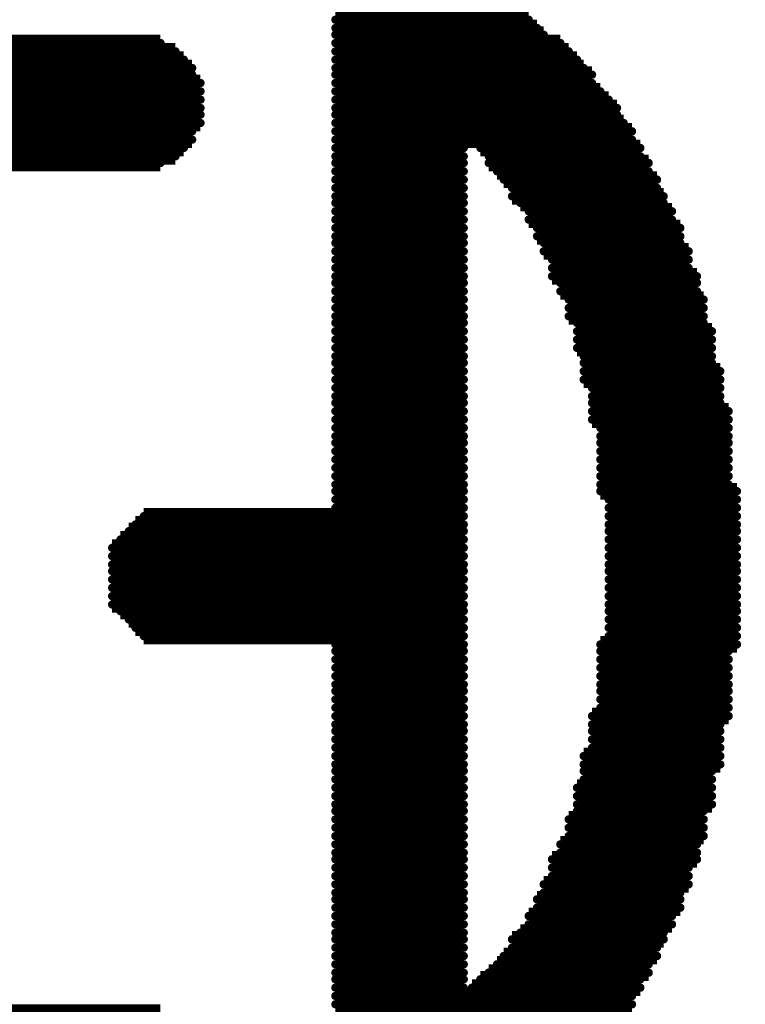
# Model space of a CAD drawing. Extents: x -0.07 to 0.95, y -0.15 to 1.54.
# Tile 13 of 21: x 0.4576 to 0.5011, y 0.6559 to 0.715. Entities that reach past the tile are written whole.
import ezdxf

# ---------------------------------------------------------------- set-up
doc = ezdxf.new("R2010")
doc.units = 0
doc.layers.get('0').update_dxf_attribs({"linetype": 'CONTINUOUS'})
doc.layers.add('gto', color=2, linetype='CONTINUOUS')

# ---------------------------------------------------------------- blocks, each defined once
blk = doc.blocks.new('D64')
at = {"const_width": 0.00025}
blk.add_lwpolyline([(-0.000125, 0, 1), (0.000125, 0, 1)], format="xyb", close=True, dxfattribs=at)

msp = doc.modelspace()

# ---------------------------------------------------------------- linework, layer by layer
at = {"layer": 'gto', "color": 2, "const_width": 0.001}
for points in [[(0.4765, 0.7155), (0.4871, 0.7155)], [(0.4765, 0.715), (0.4881, 0.715)], [(0.4765, 0.7145), (0.4886, 0.7145)], [(0.4765, 0.7141), (0.489, 0.7141)], [(0.4405, 0.7136), (0.466, 0.7136)], [(0.4765, 0.7136), (0.49, 0.7136)], [(0.4395, 0.7131), (0.4669, 0.7131)], [(0.4765, 0.7131), (0.4905, 0.7131)], [(0.4391, 0.7126), (0.4674, 0.7126)], [(0.4765, 0.7126), (0.491, 0.7126)], [(0.4381, 0.7117), (0.4679, 0.7117)], [(0.4386, 0.7121), (0.4679, 0.7121)], [(0.4765, 0.7121), (0.4914, 0.7121)], [(0.4765, 0.7117), (0.4919, 0.7117)], [(0.4381, 0.7112), (0.4684, 0.7112)], [(0.4765, 0.7112), (0.4919, 0.7112)], [(0.4381, 0.7107), (0.4684, 0.7107)], [(0.4765, 0.7107), (0.4924, 0.7107)], [(0.4381, 0.7102), (0.4684, 0.7102)], [(0.4765, 0.7102), (0.4929, 0.7102)], [(0.4381, 0.7097), (0.4684, 0.7097)], [(0.4381, 0.7093), (0.4684, 0.7093)], [(0.4765, 0.7097), (0.4934, 0.7097)], [(0.4765, 0.7093), (0.4934, 0.7093)], [(0.4381, 0.7088), (0.4684, 0.7088)], [(0.4765, 0.7088), (0.4938, 0.7088)], [(0.4381, 0.7083), (0.4679, 0.7083)], [(0.4765, 0.7083), (0.4943, 0.7083)], [(0.4386, 0.7078), (0.4679, 0.7078)], [(0.4765, 0.7078), (0.4943, 0.7078)], [(0.4391, 0.7073), (0.4674, 0.7073)], [(0.4765, 0.7073), (0.4842, 0.7073)], [(0.4852, 0.7073), (0.4948, 0.7073)], [(0.4395, 0.7068), (0.4669, 0.7068)], [(0.44, 0.7064), (0.466, 0.7064)], [(0.4765, 0.7068), (0.4842, 0.7068)], [(0.4765, 0.7064), (0.4842, 0.7064)], [(0.4857, 0.7068), (0.4948, 0.7068)], [(0.4857, 0.7064), (0.4953, 0.7064)], [(0.4765, 0.7059), (0.4842, 0.7059)], [(0.4862, 0.7059), (0.4953, 0.7059)], [(0.4765, 0.7054), (0.4842, 0.7054)], [(0.4866, 0.7054), (0.4958, 0.7054)], [(0.4765, 0.7049), (0.4842, 0.7049)], [(0.4871, 0.7049), (0.4958, 0.7049)], [(0.4765, 0.7044), (0.4842, 0.7044)], [(0.4765, 0.704), (0.4842, 0.704)], [(0.4871, 0.7044), (0.4962, 0.7044)], [(0.4876, 0.704), (0.4962, 0.704)], [(0.4765, 0.7035), (0.4842, 0.7035)], [(0.4881, 0.7035), (0.4967, 0.7035)], [(0.4765, 0.703), (0.4842, 0.703)], [(0.4881, 0.703), (0.4967, 0.703)], [(0.4765, 0.7025), (0.4842, 0.7025)], [(0.4886, 0.7025), (0.4972, 0.7025)], [(0.4765, 0.702), (0.4842, 0.702)], [(0.4886, 0.702), (0.4972, 0.702)], [(0.4765, 0.7016), (0.4842, 0.7016)], [(0.4765, 0.7011), (0.4842, 0.7011)], [(0.489, 0.7016), (0.4972, 0.7016)], [(0.489, 0.7011), (0.4977, 0.7011)], [(0.4765, 0.7006), (0.4842, 0.7006)], [(0.4895, 0.7006), (0.4977, 0.7006)], [(0.4765, 0.7001), (0.4842, 0.7001)], [(0.4895, 0.7001), (0.4977, 0.7001)], [(0.4765, 0.6996), (0.4842, 0.6996)], [(0.4895, 0.6996), (0.4982, 0.6996)], [(0.4765, 0.6992), (0.4842, 0.6992)], [(0.4765, 0.6987), (0.4842, 0.6987)], [(0.49, 0.6992), (0.4982, 0.6992)], [(0.49, 0.6987), (0.4982, 0.6987)], [(0.4765, 0.6982), (0.4842, 0.6982)], [(0.4905, 0.6982), (0.4986, 0.6982)], [(0.4765, 0.6977), (0.4842, 0.6977)], [(0.4905, 0.6977), (0.4986, 0.6977)], [(0.4765, 0.6972), (0.4842, 0.6972)], [(0.4905, 0.6972), (0.4986, 0.6972)], [(0.4765, 0.6968), (0.4842, 0.6968)], [(0.4765, 0.6963), (0.4842, 0.6963)], [(0.491, 0.6968), (0.4986, 0.6968)], [(0.491, 0.6963), (0.4991, 0.6963)], [(0.4765, 0.6958), (0.4842, 0.6958)], [(0.491, 0.6958), (0.4991, 0.6958)], [(0.4765, 0.6953), (0.4842, 0.6953)], [(0.491, 0.6953), (0.4991, 0.6953)], [(0.4765, 0.6948), (0.4842, 0.6948)], [(0.4914, 0.6948), (0.4991, 0.6948)], [(0.4765, 0.6944), (0.4842, 0.6944)], [(0.4914, 0.6944), (0.4991, 0.6944)], [(0.4765, 0.6939), (0.4842, 0.6939)], [(0.4765, 0.6934), (0.4842, 0.6934)], [(0.4914, 0.6939), (0.4996, 0.6939)], [(0.4914, 0.6934), (0.4996, 0.6934)], [(0.4765, 0.6929), (0.4842, 0.6929)], [(0.4919, 0.6929), (0.4996, 0.6929)], [(0.4765, 0.6924), (0.4842, 0.6924)], [(0.4919, 0.6924), (0.4996, 0.6924)], [(0.4765, 0.692), (0.4842, 0.692)], [(0.4919, 0.692), (0.4996, 0.692)], [(0.4765, 0.6915), (0.4842, 0.6915)], [(0.4765, 0.691), (0.4842, 0.691)], [(0.4919, 0.6915), (0.5001, 0.6915)], [(0.4919, 0.691), (0.5001, 0.691)], [(0.4765, 0.6905), (0.4842, 0.6905)], [(0.4924, 0.6905), (0.5001, 0.6905)], [(0.4765, 0.69), (0.4842, 0.69)], [(0.4924, 0.69), (0.5001, 0.69)], [(0.4765, 0.6896), (0.4842, 0.6896)], [(0.4924, 0.6896), (0.5001, 0.6896)], [(0.4765, 0.6891), (0.4842, 0.6891)], [(0.4924, 0.6891), (0.5001, 0.6891)], [(0.4765, 0.6886), (0.4842, 0.6886)], [(0.4765, 0.6881), (0.4842, 0.6881)], [(0.4924, 0.6886), (0.5001, 0.6886)], [(0.4924, 0.6881), (0.5001, 0.6881)], [(0.4765, 0.6876), (0.4842, 0.6876)], [(0.4924, 0.6876), (0.5001, 0.6876)], [(0.4765, 0.6871), (0.4842, 0.6871)], [(0.4924, 0.6871), (0.5001, 0.6871)], [(0.4765, 0.6867), (0.4842, 0.6867)], [(0.4924, 0.6867), (0.5006, 0.6867)], [(0.4765, 0.6862), (0.4842, 0.6862)], [(0.4765, 0.6857), (0.4842, 0.6857)], [(0.4929, 0.6862), (0.5006, 0.6862)], [(0.4929, 0.6857), (0.5006, 0.6857)], [(0.465, 0.6852), (0.4842, 0.6852)], [(0.4929, 0.6852), (0.5006, 0.6852)], [(0.4645, 0.6847), (0.4842, 0.6847)], [(0.4929, 0.6847), (0.5006, 0.6847)], [(0.4641, 0.6843), (0.4842, 0.6843)], [(0.4929, 0.6843), (0.5006, 0.6843)], [(0.4631, 0.6833), (0.4842, 0.6833)], [(0.4636, 0.6838), (0.4842, 0.6838)], [(0.4929, 0.6838), (0.5006, 0.6838)], [(0.4929, 0.6833), (0.5006, 0.6833)], [(0.4631, 0.6828), (0.4842, 0.6828)], [(0.4929, 0.6828), (0.5006, 0.6828)], [(0.4631, 0.6823), (0.4842, 0.6823)], [(0.4929, 0.6823), (0.5006, 0.6823)], [(0.4631, 0.6819), (0.4842, 0.6819)], [(0.4929, 0.6819), (0.5006, 0.6819)], [(0.4631, 0.6814), (0.4842, 0.6814)], [(0.4929, 0.6814), (0.5006, 0.6814)], [(0.4631, 0.6809), (0.4842, 0.6809)], [(0.4631, 0.6804), (0.4842, 0.6804)], [(0.4929, 0.6809), (0.5006, 0.6809)], [(0.4929, 0.6804), (0.5006, 0.6804)], [(0.4631, 0.6799), (0.4842, 0.6799)], [(0.4929, 0.6799), (0.5006, 0.6799)], [(0.4636, 0.6795), (0.4842, 0.6795)], [(0.4929, 0.6795), (0.5006, 0.6795)], [(0.4641, 0.679), (0.4842, 0.679)], [(0.4929, 0.679), (0.5006, 0.679)], [(0.4645, 0.6785), (0.4842, 0.6785)], [(0.465, 0.678), (0.4842, 0.678)], [(0.4929, 0.6785), (0.5006, 0.6785)], [(0.4929, 0.678), (0.5006, 0.678)], [(0.4765, 0.6775), (0.4842, 0.6775)], [(0.4924, 0.6775), (0.5006, 0.6775)], [(0.4765, 0.6771), (0.4842, 0.6771)], [(0.4924, 0.6771), (0.5001, 0.6771)], [(0.4765, 0.6766), (0.4842, 0.6766)], [(0.4924, 0.6766), (0.5001, 0.6766)], [(0.4765, 0.6761), (0.4842, 0.6761)], [(0.4924, 0.6761), (0.5001, 0.6761)], [(0.4765, 0.6756), (0.4842, 0.6756)], [(0.4765, 0.6751), (0.4842, 0.6751)], [(0.4924, 0.6756), (0.5001, 0.6756)], [(0.4924, 0.6751), (0.5001, 0.6751)], [(0.4765, 0.6747), (0.4842, 0.6747)], [(0.4924, 0.6747), (0.5001, 0.6747)], [(0.4765, 0.6742), (0.4842, 0.6742)], [(0.4924, 0.6742), (0.5001, 0.6742)], [(0.4765, 0.6737), (0.4842, 0.6737)], [(0.4924, 0.6737), (0.5001, 0.6737)], [(0.4765, 0.6732), (0.4842, 0.6732)], [(0.4765, 0.6727), (0.4842, 0.6727)], [(0.4919, 0.6732), (0.5001, 0.6732)], [(0.4919, 0.6727), (0.4996, 0.6727)], [(0.4765, 0.6723), (0.4842, 0.6723)], [(0.4919, 0.6723), (0.4996, 0.6723)], [(0.4765, 0.6718), (0.4842, 0.6718)], [(0.4919, 0.6718), (0.4996, 0.6718)], [(0.4765, 0.6713), (0.4842, 0.6713)], [(0.4919, 0.6713), (0.4996, 0.6713)], [(0.4765, 0.6708), (0.4842, 0.6708)], [(0.4765, 0.6703), (0.4842, 0.6703)], [(0.4914, 0.6708), (0.4996, 0.6708)], [(0.4914, 0.6703), (0.4996, 0.6703)], [(0.4765, 0.6699), (0.4842, 0.6699)], [(0.4914, 0.6699), (0.4991, 0.6699)], [(0.4765, 0.6694), (0.4842, 0.6694)], [(0.4914, 0.6694), (0.4991, 0.6694)], [(0.4765, 0.6689), (0.4842, 0.6689)], [(0.491, 0.6689), (0.4991, 0.6689)], [(0.4765, 0.6684), (0.4842, 0.6684)], [(0.491, 0.6684), (0.4991, 0.6684)], [(0.4765, 0.6679), (0.4842, 0.6679)], [(0.4765, 0.6675), (0.4842, 0.6675)], [(0.491, 0.6679), (0.4991, 0.6679)], [(0.491, 0.6675), (0.4986, 0.6675)], [(0.4765, 0.667), (0.4842, 0.667)], [(0.4905, 0.667), (0.4986, 0.667)], [(0.4765, 0.6665), (0.4842, 0.6665)], [(0.4905, 0.6665), (0.4986, 0.6665)], [(0.4765, 0.666), (0.4842, 0.666)], [(0.4905, 0.666), (0.4986, 0.666)], [(0.4765, 0.6655), (0.4842, 0.6655)], [(0.4765, 0.665), (0.4842, 0.665)], [(0.49, 0.6655), (0.4982, 0.6655)], [(0.49, 0.665), (0.4982, 0.665)], [(0.4765, 0.6646), (0.4842, 0.6646)], [(0.4895, 0.6646), (0.4982, 0.6646)], [(0.4765, 0.6641), (0.4842, 0.6641)], [(0.4895, 0.6641), (0.4977, 0.6641)], [(0.4765, 0.6636), (0.4842, 0.6636)], [(0.4895, 0.6636), (0.4977, 0.6636)], [(0.4765, 0.6631), (0.4842, 0.6631)], [(0.489, 0.6631), (0.4977, 0.6631)], [(0.4765, 0.6626), (0.4842, 0.6626)], [(0.4765, 0.6622), (0.4842, 0.6622)], [(0.4886, 0.6622), (0.4972, 0.6622)], [(0.489, 0.6626), (0.4972, 0.6626)], [(0.4765, 0.6617), (0.4842, 0.6617)], [(0.4886, 0.6617), (0.4972, 0.6617)], [(0.4765, 0.6612), (0.4842, 0.6612)], [(0.4881, 0.6612), (0.4967, 0.6612)], [(0.4765, 0.6607), (0.4842, 0.6607)], [(0.4881, 0.6607), (0.4967, 0.6607)], [(0.4765, 0.6602), (0.4842, 0.6602)], [(0.4765, 0.6598), (0.4842, 0.6598)], [(0.4871, 0.6598), (0.4962, 0.6598)], [(0.4876, 0.6602), (0.4962, 0.6602)], [(0.4765, 0.6593), (0.4842, 0.6593)], [(0.4871, 0.6593), (0.4958, 0.6593)], [(0.4765, 0.6588), (0.4842, 0.6588)], [(0.4866, 0.6588), (0.4958, 0.6588)], [(0.4765, 0.6583), (0.4842, 0.6583)], [(0.4862, 0.6583), (0.4953, 0.6583)], [(0.4765, 0.6578), (0.4842, 0.6578)], [(0.4765, 0.6574), (0.4842, 0.6574)], [(0.4852, 0.6574), (0.4948, 0.6574)], [(0.4857, 0.6578), (0.4953, 0.6578)], [(0.4765, 0.6569), (0.4842, 0.6569)], [(0.4847, 0.6569), (0.4948, 0.6569)], [(0.4765, 0.6564), (0.4943, 0.6564)], [(0.4765, 0.6559), (0.4943, 0.6559)], [(0.44, 0.6554), (0.466, 0.6554)], [(0.4765, 0.6554), (0.4938, 0.6554)]]:
    msp.add_lwpolyline(points, dxfattribs=at)

# ---------------------------------------------------------------- block references
at = {"layer": 'gto'}
for p in [(0.4765, 0.715), (0.4881, 0.715), (0.4765, 0.7145), (0.4886, 0.7145), (0.4765, 0.7141), (0.489, 0.7141), (0.466, 0.7136), (0.4669, 0.7131), (0.4765, 0.7136), (0.4765, 0.7131), (0.49, 0.7136), (0.4905, 0.7131), (0.4674, 0.7126), (0.4765, 0.7126), (0.491, 0.7126), (0.4679, 0.7121), (0.4765, 0.7121), (0.4914, 0.7121), (0.4679, 0.7117), (0.4765, 0.7117), (0.4919, 0.7117), (0.4684, 0.7112), (0.4765, 0.7112), (0.4919, 0.7112), (0.4684, 0.7107), (0.4684, 0.7102), (0.4765, 0.7107), (0.4765, 0.7102), (0.4924, 0.7107), (0.4929, 0.7102), (0.4684, 0.7097), (0.4765, 0.7097), (0.4934, 0.7097), (0.4684, 0.7093), (0.4765, 0.7093), (0.4934, 0.7093), (0.4684, 0.7088), (0.4765, 0.7088), (0.4938, 0.7088), (0.4679, 0.7083), (0.4679, 0.7078), (0.4765, 0.7083), (0.4765, 0.7078), (0.4943, 0.7083), (0.4943, 0.7078), (0.4674, 0.7073), (0.4765, 0.7073), (0.4842, 0.7073), (0.4852, 0.7073), (0.4948, 0.7073), (0.4669, 0.7068), (0.4765, 0.7068), (0.4842, 0.7068), (0.4857, 0.7068), (0.4948, 0.7068), (0.466, 0.7064), (0.4765, 0.7064), (0.4842, 0.7064), (0.4857, 0.7064), (0.4953, 0.7064), (0.4765, 0.7059), (0.4842, 0.7059), (0.4862, 0.7059), (0.4953, 0.7059), (0.4765, 0.7054), (0.4765, 0.7049), (0.4842, 0.7054), (0.4842, 0.7049), (0.4866, 0.7054), (0.4871, 0.7049), (0.4958, 0.7054), (0.4958, 0.7049), (0.4765, 0.7044), (0.4842, 0.7044), (0.4871, 0.7044), (0.4962, 0.7044), (0.4765, 0.704), (0.4842, 0.704), (0.4876, 0.704), (0.4962, 0.704), (0.4765, 0.7035), (0.4842, 0.7035), (0.4881, 0.7035), (0.4967, 0.7035), (0.4765, 0.703), (0.4765, 0.7025), (0.4842, 0.703), (0.4842, 0.7025), (0.4881, 0.703), (0.4886, 0.7025), (0.4967, 0.703), (0.4972, 0.7025), (0.4765, 0.702), (0.4842, 0.702), (0.4886, 0.702), (0.4972, 0.702), (0.4765, 0.7016), (0.4842, 0.7016), (0.489, 0.7016), (0.4972, 0.7016), (0.4765, 0.7011), (0.4842, 0.7011), (0.489, 0.7011), (0.4977, 0.7011), (0.4765, 0.7006), (0.4765, 0.7001), (0.4842, 0.7006), (0.4842, 0.7001), (0.4895, 0.7006), (0.4895, 0.7001), (0.4977, 0.7006), (0.4977, 0.7001), (0.4765, 0.6996), (0.4842, 0.6996), (0.4895, 0.6996), (0.4982, 0.6996), (0.4765, 0.6992), (0.4842, 0.6992), (0.49, 0.6992), (0.4982, 0.6992), (0.4765, 0.6987), (0.4842, 0.6987), (0.49, 0.6987), (0.4982, 0.6987), (0.4765, 0.6982), (0.4842, 0.6982), (0.4905, 0.6982), (0.4986, 0.6982), (0.4765, 0.6977), (0.4765, 0.6972), (0.4842, 0.6977), (0.4842, 0.6972), (0.4905, 0.6977), (0.4905, 0.6972), (0.4986, 0.6977), (0.4986, 0.6972), (0.4765, 0.6968), (0.4842, 0.6968), (0.491, 0.6968), (0.4986, 0.6968), (0.4765, 0.6963), (0.4842, 0.6963), (0.491, 0.6963), (0.4991, 0.6963), (0.4765, 0.6958), (0.4842, 0.6958), (0.491, 0.6958), (0.4991, 0.6958), (0.4765, 0.6953), (0.4765, 0.6948), (0.4842, 0.6953), (0.4842, 0.6948), (0.491, 0.6953), (0.4914, 0.6948), (0.4991, 0.6953), (0.4991, 0.6948), (0.4765, 0.6944), (0.4842, 0.6944), (0.4914, 0.6944), (0.4991, 0.6944), (0.4765, 0.6939), (0.4842, 0.6939), (0.4914, 0.6939), (0.4996, 0.6939), (0.4765, 0.6934), (0.4842, 0.6934), (0.4914, 0.6934), (0.4996, 0.6934), (0.4765, 0.6929), (0.4842, 0.6929), (0.4919, 0.6929), (0.4996, 0.6929), (0.4765, 0.6924), (0.4765, 0.692), (0.4842, 0.6924), (0.4842, 0.692), (0.4919, 0.6924), (0.4919, 0.692), (0.4996, 0.6924), (0.4996, 0.692), (0.4765, 0.6915), (0.4842, 0.6915), (0.4919, 0.6915), (0.5001, 0.6915), (0.4765, 0.691), (0.4842, 0.691), (0.4919, 0.691), (0.5001, 0.691), (0.4765, 0.6905), (0.4842, 0.6905), (0.4924, 0.6905), (0.5001, 0.6905), (0.4765, 0.69), (0.4765, 0.6896), (0.4842, 0.69), (0.4842, 0.6896), (0.4924, 0.69), (0.4924, 0.6896), (0.5001, 0.69), (0.5001, 0.6896), (0.4765, 0.6891), (0.4842, 0.6891), (0.4924, 0.6891), (0.5001, 0.6891), (0.4765, 0.6886), (0.4842, 0.6886), (0.4924, 0.6886), (0.5001, 0.6886), (0.4765, 0.6881), (0.4842, 0.6881), (0.4924, 0.6881), (0.5001, 0.6881), (0.4765, 0.6876), (0.4765, 0.6871), (0.4842, 0.6876), (0.4842, 0.6871), (0.4924, 0.6876), (0.4924, 0.6871), (0.5001, 0.6876), (0.5001, 0.6871), (0.4765, 0.6867), (0.4842, 0.6867), (0.4924, 0.6867), (0.5006, 0.6867), (0.4765, 0.6862), (0.4842, 0.6862), (0.4929, 0.6862), (0.5006, 0.6862), (0.4765, 0.6857), (0.4842, 0.6857), (0.4929, 0.6857), (0.5006, 0.6857), (0.465, 0.6852), (0.4842, 0.6852), (0.4929, 0.6852), (0.5006, 0.6852), (0.4641, 0.6843), (0.4645, 0.6847), (0.4842, 0.6847), (0.4842, 0.6843), (0.4929, 0.6847), (0.4929, 0.6843), (0.5006, 0.6847), (0.5006, 0.6843), (0.4636, 0.6838), (0.4842, 0.6838), (0.4929, 0.6838), (0.5006, 0.6838), (0.4631, 0.6833), (0.4842, 0.6833), (0.4929, 0.6833), (0.5006, 0.6833), (0.4631, 0.6828), (0.4842, 0.6828), (0.4929, 0.6828), (0.5006, 0.6828), (0.4631, 0.6823), (0.4631, 0.6819), (0.4842, 0.6823), (0.4842, 0.6819), (0.4929, 0.6823), (0.4929, 0.6819), (0.5006, 0.6823), (0.5006, 0.6819), (0.4631, 0.6814), (0.4842, 0.6814), (0.4929, 0.6814), (0.5006, 0.6814), (0.4631, 0.6809), (0.4842, 0.6809), (0.4929, 0.6809), (0.5006, 0.6809), (0.4631, 0.6804), (0.4842, 0.6804), (0.4929, 0.6804), (0.5006, 0.6804), (0.4631, 0.6799), (0.4636, 0.6795), (0.4842, 0.6799), (0.4842, 0.6795), (0.4929, 0.6799), (0.4929, 0.6795), (0.5006, 0.6799), (0.5006, 0.6795), (0.4641, 0.679), (0.4842, 0.679), (0.4929, 0.679), (0.5006, 0.679), (0.4645, 0.6785), (0.4842, 0.6785), (0.4929, 0.6785), (0.5006, 0.6785), (0.465, 0.678), (0.4842, 0.678), (0.4929, 0.678), (0.5006, 0.678), (0.4765, 0.6775), (0.4765, 0.6771), (0.4842, 0.6775), (0.4842, 0.6771), (0.4924, 0.6775), (0.4924, 0.6771), (0.5001, 0.6771), (0.5006, 0.6775), (0.4765, 0.6766), (0.4842, 0.6766), (0.4924, 0.6766), (0.5001, 0.6766), (0.4765, 0.6761), (0.4842, 0.6761), (0.4924, 0.6761), (0.5001, 0.6761), (0.4765, 0.6756), (0.4842, 0.6756), (0.4924, 0.6756), (0.5001, 0.6756), (0.4765, 0.6751), (0.4765, 0.6747), (0.4842, 0.6751), (0.4842, 0.6747), (0.4924, 0.6751), (0.4924, 0.6747), (0.5001, 0.6751), (0.5001, 0.6747), (0.4765, 0.6742), (0.4842, 0.6742), (0.4924, 0.6742), (0.5001, 0.6742), (0.4765, 0.6737), (0.4842, 0.6737), (0.4924, 0.6737), (0.5001, 0.6737), (0.4765, 0.6732), (0.4842, 0.6732), (0.4919, 0.6732), (0.5001, 0.6732), (0.4765, 0.6727), (0.4842, 0.6727), (0.4919, 0.6727), (0.4996, 0.6727), (0.4765, 0.6723), (0.4765, 0.6718), (0.4842, 0.6723), (0.4842, 0.6718), (0.4919, 0.6723), (0.4919, 0.6718), (0.4996, 0.6723), (0.4996, 0.6718), (0.4765, 0.6713), (0.4842, 0.6713), (0.4919, 0.6713), (0.4996, 0.6713), (0.4765, 0.6708), (0.4842, 0.6708), (0.4914, 0.6708), (0.4996, 0.6708), (0.4765, 0.6703), (0.4842, 0.6703), (0.4914, 0.6703), (0.4996, 0.6703), (0.4765, 0.6699), (0.4765, 0.6694), (0.4842, 0.6699), (0.4842, 0.6694), (0.4914, 0.6699), (0.4914, 0.6694), (0.4991, 0.6699), (0.4991, 0.6694), (0.4765, 0.6689), (0.4842, 0.6689), (0.491, 0.6689), (0.4991, 0.6689), (0.4765, 0.6684), (0.4842, 0.6684), (0.491, 0.6684), (0.4991, 0.6684), (0.4765, 0.6679), (0.4842, 0.6679), (0.491, 0.6679), (0.4991, 0.6679), (0.4765, 0.6675), (0.4765, 0.667), (0.4842, 0.6675), (0.4842, 0.667), (0.4905, 0.667), (0.491, 0.6675), (0.4986, 0.6675), (0.4986, 0.667), (0.4765, 0.6665), (0.4842, 0.6665), (0.4905, 0.6665), (0.4986, 0.6665), (0.4765, 0.666), (0.4842, 0.666), (0.4905, 0.666), (0.4986, 0.666), (0.4765, 0.6655), (0.4842, 0.6655), (0.49, 0.6655), (0.4982, 0.6655), (0.4765, 0.665), (0.4842, 0.665), (0.49, 0.665), (0.4982, 0.665), (0.4765, 0.6646), (0.4765, 0.6641), (0.4842, 0.6646), (0.4842, 0.6641), (0.4895, 0.6646), (0.4895, 0.6641), (0.4977, 0.6641), (0.4982, 0.6646), (0.4765, 0.6636), (0.4842, 0.6636), (0.4895, 0.6636), (0.4977, 0.6636), (0.4765, 0.6631), (0.4842, 0.6631), (0.489, 0.6631), (0.4977, 0.6631), (0.4765, 0.6626), (0.4842, 0.6626), (0.489, 0.6626), (0.4972, 0.6626), (0.4765, 0.6622), (0.4765, 0.6617), (0.4842, 0.6622), (0.4842, 0.6617), (0.4886, 0.6622), (0.4886, 0.6617), (0.4972, 0.6622), (0.4972, 0.6617), (0.4765, 0.6612), (0.4842, 0.6612), (0.4881, 0.6612), (0.4967, 0.6612), (0.4765, 0.6607), (0.4842, 0.6607), (0.4881, 0.6607), (0.4967, 0.6607), (0.4765, 0.6602), (0.4842, 0.6602), (0.4876, 0.6602), (0.4962, 0.6602), (0.4765, 0.6598), (0.4842, 0.6598), (0.4871, 0.6598), (0.4962, 0.6598), (0.4765, 0.6593), (0.4765, 0.6588), (0.4842, 0.6593), (0.4842, 0.6588), (0.4866, 0.6588), (0.4871, 0.6593), (0.4958, 0.6593), (0.4958, 0.6588), (0.4765, 0.6583), (0.4842, 0.6583), (0.4862, 0.6583), (0.4953, 0.6583), (0.4765, 0.6578), (0.4842, 0.6578), (0.4857, 0.6578), (0.4953, 0.6578), (0.4765, 0.6574), (0.4842, 0.6574), (0.4852, 0.6574), (0.4948, 0.6574), (0.4765, 0.6569), (0.4765, 0.6564), (0.4842, 0.6569), (0.4847, 0.6569), (0.4943, 0.6564), (0.4948, 0.6569), (0.4765, 0.6559), (0.4943, 0.6559)]:
    msp.add_blockref('D64', p, dxfattribs=at)

doc.saveas('drawing.dxf')
